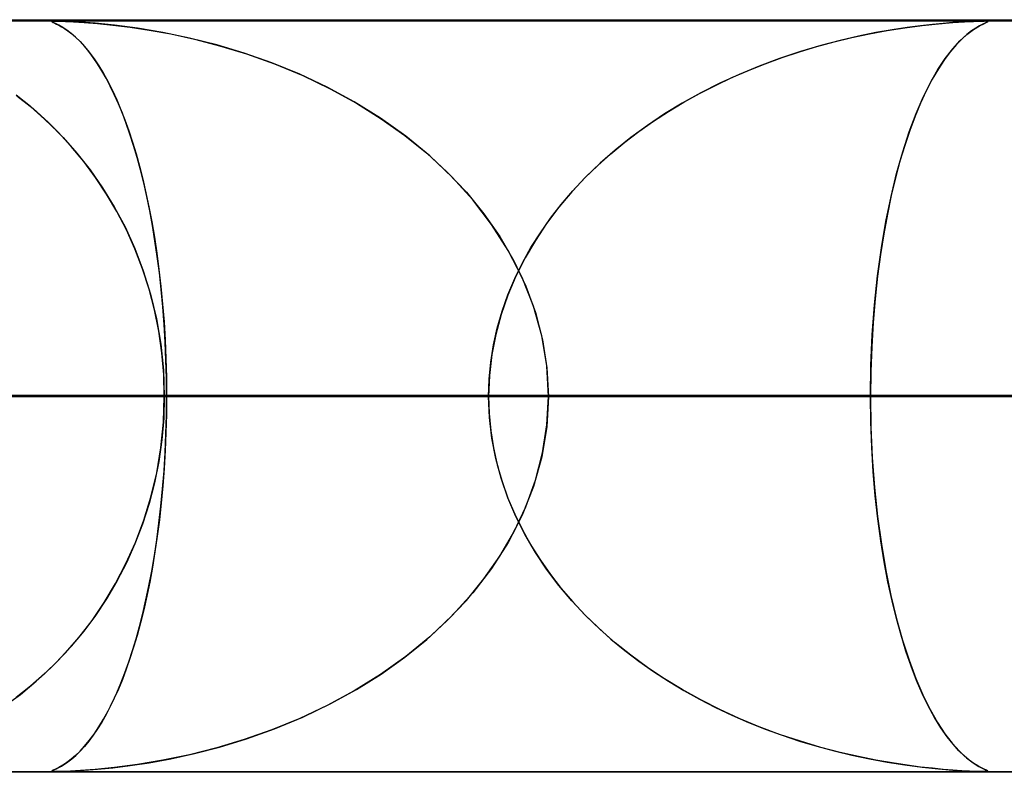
# Model space of a CAD drawing. Header units: millimetres. Extents: x -625 to 625, y -732 to 732.
# Tile 39 of 48: x 180 to 193, y 721 to 732. Entities that reach past the tile are written whole.
import ezdxf

# ---------------------------------------------------------------- set-up
doc = ezdxf.new("R2010")
doc.units = ezdxf.units.MM
doc.layers.add('HIDDEN', color=7, linetype='Continuous')
doc.layers.add('THICK', color=7, linetype='Continuous')

msp = doc.modelspace()

# ---------------------------------------------------------------- linework, layer by layer
at = {"layer": 'HIDDEN'}
for p, q in [((255.284, 731.49), (0, 731.49)), ((501.5, 731.49), (0, 731.49)), ((255.284, 731.49), (0, 731.49)), ((244.666, 731.48), (0, 731.48)), ((180.706, 731.478), (180.7, 731.475)), ((180.7, 731.475), (180.705, 731.47)), ((180.702, 731.477), (180.718, 731.479)), ((180.702, 731.472), (180.702, 731.477)), ((180.719, 731.463), (180.702, 731.472)), ((180.705, 731.47), (180.718, 731.463)), ((180.723, 731.48), (180.706, 731.478)), ((180.718, 731.479), (180.753, 731.48)), ((180.718, 731.463), (180.738, 731.454)), ((180.75, 731.448), (180.719, 731.463)), ((180.752, 731.48), (180.723, 731.48)), ((180.738, 731.454), (180.762, 731.442)), ((180.793, 731.426), (180.75, 731.448)), ((180.798, 731.479), (180.752, 731.48)), ((180.753, 731.48), (180.805, 731.479)), ((180.762, 731.442), (180.792, 731.427)), ((180.792, 731.427), (180.827, 731.407)), ((180.845, 731.397), (180.793, 731.426)), ((180.861, 731.478), (180.798, 731.479)), ((180.805, 731.479), (180.881, 731.477)), ((180.827, 731.407), (180.868, 731.382)), ((180.901, 731.36), (180.845, 731.397)), ((180.949, 731.474), (180.861, 731.478)), ((180.868, 731.382), (180.914, 731.351)), ((180.881, 731.477), (180.988, 731.472)), ((181.081, 731.467), (180.949, 731.474)), ((180.988, 731.472), (181.131, 731.463)), ((181.278, 731.452), (181.081, 731.467)), ((181.131, 731.463), (181.308, 731.449)), ((181.535, 731.426), (181.278, 731.452)), ((181.308, 731.449), (181.513, 731.429)), ((181.513, 731.429), (181.741, 731.401)), ((181.838, 731.387), (181.535, 731.426)), ((181.741, 731.401), (181.996, 731.362)), ((182.177, 731.33), (181.838, 731.387)), ((191.813, 731.355), (192.048, 731.392)), ((192.078, 731.396), (191.879, 731.366)), ((192.048, 731.392), (192.28, 731.422)), ((192.259, 731.42), (192.078, 731.396)), ((192.418, 731.437), (192.259, 731.42)), ((192.28, 731.422), (192.497, 731.445)), ((192.557, 731.451), (192.418, 731.437)), ((192.497, 731.445), (192.687, 731.461)), ((192.686, 731.461), (192.557, 731.451)), ((192.805, 731.469), (192.686, 731.461)), ((192.687, 731.461), (192.843, 731.471)), ((192.909, 731.474), (192.805, 731.469)), ((192.843, 731.471), (192.96, 731.477)), ((192.993, 731.478), (192.909, 731.474)), ((192.993, 731.389), (192.937, 731.351)), ((192.96, 731.477), (193.043, 731.479)), ((192.963, 731.369), (193.041, 731.417)), ((193.055, 731.479), (192.993, 731.478)), ((193.043, 731.418), (192.993, 731.389)), ((193.041, 731.417), (193.101, 731.447)), ((193.043, 731.479), (193.1, 731.48)), ((193.085, 731.44), (193.043, 731.418)), ((193.1, 731.48), (193.055, 731.479)), ((193.119, 731.456), (193.085, 731.44)), ((193.1, 731.48), (193.101, 731.48)), ((193.131, 731.479), (193.1, 731.48)), ((193.101, 731.48), (193.101, 731.48)), ((193.101, 731.48), (193.102, 731.48)), ((193.101, 731.447), (193.138, 731.465)), ((193.102, 731.48), (193.103, 731.48)), ((193.103, 731.48), (193.104, 731.48)), ((193.104, 731.48), (193.105, 731.48)), ((193.141, 731.466), (193.119, 731.456)), ((193.126, 731.48), (193.148, 731.478)), ((193.149, 731.477), (193.131, 731.479)), ((193.138, 731.465), (193.152, 731.473)), ((193.152, 731.473), (193.141, 731.466)), ((193.148, 731.478), (193.152, 731.473)), ((193.152, 731.473), (193.149, 731.477)), ((180.958, 731.317), (180.901, 731.36)), ((180.914, 731.351), (180.964, 731.312)), ((181.016, 731.267), (180.958, 731.317)), ((180.964, 731.312), (181.018, 731.265)), ((181.075, 731.21), (181.016, 731.267)), ((181.018, 731.265), (181.075, 731.209)), ((181.996, 731.362), (182.282, 731.31)), ((182.531, 731.256), (182.177, 731.33)), ((182.282, 731.31), (182.596, 731.241)), ((182.893, 731.165), (182.531, 731.256)), ((191.109, 731.206), (191.343, 731.262)), ((191.432, 731.282), (191.186, 731.225)), ((191.343, 731.262), (191.577, 731.312)), ((191.663, 731.328), (191.432, 731.282)), ((191.577, 731.312), (191.813, 731.355)), ((191.879, 731.366), (191.663, 731.328)), ((192.781, 731.217), (192.875, 731.302)), ((192.875, 731.303), (192.807, 731.242)), ((192.875, 731.302), (192.963, 731.369)), ((192.937, 731.351), (192.875, 731.303)), ((181.133, 731.146), (181.075, 731.21)), ((181.075, 731.209), (181.135, 731.144)), ((181.192, 731.076), (181.133, 731.146)), ((181.135, 731.144), (181.198, 731.068)), ((182.596, 731.241), (182.932, 731.154)), ((183.259, 731.055), (182.893, 731.165)), ((182.932, 731.154), (183.289, 731.045)), ((190.646, 731.074), (190.876, 731.143)), ((190.929, 731.158), (190.66, 731.078)), ((190.876, 731.143), (191.109, 731.206)), ((191.186, 731.225), (190.929, 731.158)), ((192.735, 731.168), (192.658, 731.079)), ((192.685, 731.111), (192.781, 731.217)), ((192.807, 731.242), (192.735, 731.168)), ((181.25, 730.998), (181.192, 731.076)), ((181.198, 731.068), (181.262, 730.981)), ((181.307, 730.913), (181.25, 730.998)), ((183.628, 730.925), (183.259, 731.055)), ((183.289, 731.045), (183.66, 730.913)), ((190.383, 730.986), (190.11, 730.884)), ((190.191, 730.915), (190.417, 730.998)), ((190.66, 731.078), (190.383, 730.986)), ((190.417, 730.998), (190.646, 731.074)), ((192.489, 730.837), (192.587, 730.985)), ((192.658, 731.079), (192.578, 730.972)), ((192.587, 730.985), (192.685, 731.111)), ((181.262, 730.981), (181.325, 730.886)), ((181.365, 730.822), (181.307, 730.913)), ((181.325, 730.886), (181.387, 730.784)), ((183.997, 730.774), (183.628, 730.925)), ((183.66, 730.913), (184.038, 730.756)), ((190.11, 730.884), (189.844, 730.773)), ((189.967, 730.826), (190.191, 730.915)), ((192.578, 730.972), (192.495, 730.847)), ((181.421, 730.723), (181.365, 730.822)), ((181.387, 730.784), (181.447, 730.674)), ((184.363, 730.601), (183.997, 730.774)), ((184.038, 730.756), (184.403, 730.581)), ((189.53, 730.627), (189.747, 730.73)), ((189.844, 730.773), (189.585, 730.654)), ((189.747, 730.73), (189.967, 730.826)), ((192.39, 730.665), (192.489, 730.837)), ((192.495, 730.847), (192.413, 730.708)), ((181.477, 730.617), (181.421, 730.723)), ((181.447, 730.674), (181.506, 730.558)), ((181.531, 730.504), (181.477, 730.617)), ((184.723, 730.406), (184.363, 730.601)), ((189.317, 730.518), (189.53, 730.627)), ((189.585, 730.654), (189.333, 730.526)), ((192.293, 730.47), (192.39, 730.665)), ((192.413, 730.708), (192.334, 730.555)), ((180.416, 730.344), (180.224, 730.497)), ((180.235, 730.489), (180.449, 730.317)), ((181.506, 730.558), (181.563, 730.434)), ((181.585, 730.383), (181.531, 730.504)), ((184.403, 730.581), (184.752, 730.39)), ((189.333, 730.526), (189.088, 730.39)), ((189.108, 730.402), (189.317, 730.518)), ((192.198, 730.251), (192.293, 730.47)), ((192.334, 730.555), (192.257, 730.391)), ((180.604, 730.179), (180.416, 730.344)), ((181.563, 730.434), (181.618, 730.303)), ((181.638, 730.255), (181.585, 730.383)), ((185.073, 730.189), (184.723, 730.406)), ((184.752, 730.39), (185.083, 730.183)), ((189.088, 730.39), (188.852, 730.246)), ((188.904, 730.279), (189.108, 730.402)), ((192.257, 730.391), (192.184, 730.215)), ((180.449, 730.317), (180.654, 730.132)), ((181.618, 730.303), (181.672, 730.166)), ((181.689, 730.12), (181.638, 730.255)), ((188.852, 730.246), (188.624, 730.094)), ((188.704, 730.149), (188.904, 730.279)), ((192.107, 730.009), (192.198, 730.251)), ((192.184, 730.215), (192.114, 730.027)), ((180.785, 730.002), (180.604, 730.179)), ((180.654, 730.132), (180.849, 729.935)), ((181.672, 730.166), (181.724, 730.022)), ((181.739, 729.977), (181.689, 730.12)), ((185.409, 729.95), (185.073, 730.189)), ((185.083, 730.183), (185.395, 729.96)), ((188.624, 730.094), (188.405, 729.934)), ((188.51, 730.013), (188.704, 730.149)), ((180.958, 729.814), (180.785, 730.002)), ((181.724, 730.022), (181.773, 729.871)), ((181.787, 729.827), (181.739, 729.977)), ((185.395, 729.96), (185.688, 729.723)), ((185.727, 729.689), (185.409, 729.95)), ((188.321, 729.869), (188.51, 730.013)), ((192.021, 729.744), (192.107, 730.009)), ((192.114, 730.027), (192.047, 729.828)), ((180.849, 729.935), (181.034, 729.725)), ((181.124, 729.614), (180.958, 729.814)), ((181.773, 729.871), (181.821, 729.714)), ((181.834, 729.669), (181.787, 729.827)), ((188.139, 729.718), (188.321, 729.869)), ((188.405, 729.934), (188.195, 729.766)), ((192.047, 729.828), (191.984, 729.618)), ((181.034, 729.725), (181.21, 729.502)), ((181.821, 729.714), (181.867, 729.55)), ((185.688, 729.723), (185.961, 729.471)), ((186.026, 729.406), (185.727, 729.689)), ((187.962, 729.56), (188.139, 729.718)), ((188.195, 729.766), (187.994, 729.59)), ((191.939, 729.456), (192.021, 729.744)), ((181.281, 729.403), (181.124, 729.614)), ((181.879, 729.503), (181.834, 729.669)), ((181.867, 729.55), (181.91, 729.378)), ((187.793, 729.395), (187.962, 729.56)), ((187.994, 729.59), (187.802, 729.405)), ((191.984, 729.618), (191.924, 729.397)), ((181.21, 729.502), (181.375, 729.264)), ((181.922, 729.329), (181.879, 729.503)), ((185.961, 729.471), (186.215, 729.204)), ((191.865, 729.147), (191.939, 729.456)), ((181.429, 729.181), (181.281, 729.403)), ((181.91, 729.378), (181.952, 729.197)), ((181.963, 729.148), (181.922, 729.329)), ((186.301, 729.102), (186.026, 729.406)), ((187.802, 729.405), (187.619, 729.21)), ((187.632, 729.223), (187.793, 729.395)), ((191.924, 729.397), (191.868, 729.163)), ((181.375, 729.264), (181.53, 729.011)), ((181.566, 728.948), (181.429, 729.181)), ((181.952, 729.197), (181.992, 729.009)), ((186.215, 729.204), (186.448, 728.919)), ((187.619, 729.21), (187.446, 729.005)), ((187.478, 729.044), (187.632, 729.223)), ((191.868, 729.163), (191.816, 728.914)), ((182.002, 728.959), (181.963, 729.148)), ((186.551, 728.778), (186.301, 729.102)), ((187.334, 728.859), (187.478, 729.044)), ((191.797, 728.816), (191.865, 729.147)), ((181.53, 729.011), (181.673, 728.743)), ((181.692, 728.704), (181.566, 728.948)), ((181.992, 729.009), (182.029, 728.813)), ((182.038, 728.762), (182.002, 728.959)), ((186.448, 728.919), (186.66, 728.615)), ((187.446, 729.005), (187.283, 728.79)), ((191.816, 728.914), (191.767, 728.652)), ((182.029, 728.813), (182.064, 728.608)), ((182.072, 728.559), (182.038, 728.762)), ((186.771, 728.432), (186.551, 728.778)), ((187.283, 728.79), (187.133, 728.565)), ((187.199, 728.667), (187.334, 728.859)), ((191.737, 728.464), (191.797, 728.816)), ((181.673, 728.743), (181.802, 728.459)), ((181.805, 728.451), (181.692, 728.704)), ((187.074, 728.469), (187.199, 728.667)), ((191.767, 728.652), (191.724, 728.376)), ((182.064, 728.608), (182.096, 728.396)), ((182.103, 728.349), (182.072, 728.559)), ((186.66, 728.615), (186.847, 728.294)), ((187.133, 728.565), (186.996, 728.332)), ((181.802, 728.459), (181.916, 728.161)), ((181.906, 728.188), (181.805, 728.451)), ((182.096, 728.396), (182.125, 728.176)), ((186.958, 728.069), (186.771, 728.432)), ((186.961, 728.265), (187.074, 728.469)), ((191.686, 728.093), (191.737, 728.464)), ((191.724, 728.376), (191.686, 728.088)), ((182.131, 728.133), (182.103, 728.349)), ((186.847, 728.294), (187.006, 727.957)), ((186.858, 728.056), (186.961, 728.265)), ((186.996, 728.332), (186.873, 728.089)), ((181.994, 727.917), (181.906, 728.188)), ((181.916, 728.161), (182.013, 727.848)), ((182.125, 728.176), (182.151, 727.95)), ((182.155, 727.91), (182.131, 728.133)), ((186.873, 728.089), (186.766, 727.838)), ((186.768, 727.842), (186.858, 728.056)), ((187.108, 727.688), (186.958, 728.069)), ((191.646, 727.706), (191.686, 728.093)), ((191.686, 728.088), (191.653, 727.786)), ((182.066, 727.639), (181.994, 727.917)), ((182.013, 727.848), (182.092, 727.521)), ((182.151, 727.95), (182.173, 727.718)), ((182.177, 727.681), (182.155, 727.91)), ((186.69, 727.622), (186.768, 727.842)), ((187.006, 727.957), (187.135, 727.605)), ((182.173, 727.718), (182.192, 727.481)), ((186.766, 727.838), (186.677, 727.58)), ((191.653, 727.786), (191.627, 727.474)), ((182.123, 727.356), (182.066, 727.639)), ((182.194, 727.448), (182.177, 727.681)), ((186.677, 727.58), (186.606, 727.315)), ((186.626, 727.399), (186.69, 727.622)), ((187.218, 727.296), (187.108, 727.688)), ((187.135, 727.605), (187.229, 727.241)), ((191.616, 727.307), (191.646, 727.706)), ((182.092, 727.521), (182.149, 727.183)), ((182.192, 727.481), (182.207, 727.238)), ((191.627, 727.474), (191.608, 727.151)), ((182.164, 727.07), (182.123, 727.356)), ((182.208, 727.211), (182.194, 727.448)), ((186.576, 727.174), (186.626, 727.399)), ((182.207, 727.238), (182.217, 726.992)), ((182.218, 726.972), (182.208, 727.211)), ((186.606, 727.315), (186.554, 727.045)), ((187.284, 726.896), (187.218, 727.296)), ((187.229, 727.241), (187.287, 726.868)), ((191.598, 726.901), (191.616, 727.307)), ((182.149, 727.183), (182.185, 726.838)), ((182.188, 726.781), (182.164, 727.07)), ((186.54, 726.947), (186.576, 727.174)), ((191.608, 727.151), (191.596, 726.822)), ((182.217, 726.992), (182.224, 726.741)), ((182.224, 726.732), (182.218, 726.972)), ((186.519, 726.719), (186.54, 726.947)), ((186.554, 727.045), (186.522, 726.768)), ((182.185, 726.838), (182.196, 726.49)), ((187.307, 726.49), (187.284, 726.896)), ((187.287, 726.868), (187.307, 726.49)), ((191.592, 726.49), (191.598, 726.901)), ((191.596, 726.822), (191.592, 726.49)), ((182.196, 726.49), (182.188, 726.781)), ((182.224, 726.741), (182.226, 726.49)), ((182.226, 726.49), (182.224, 726.732)), ((186.522, 726.768), (186.511, 726.49)), ((186.511, 726.49), (186.519, 726.719)), ((191.592, 726.49), (0, 726.49)), ((0, 726.49), (186.511, 726.49)), ((0, 726.49), (191.592, 726.49)), ((186.511, 726.49), (0, 726.49)), ((204.484, 726.49), (0, 726.49)), ((0, 726.49), (199.404, 726.49)), ((0, 726.49), (204.484, 726.49)), ((199.404, 726.49), (0, 726.49)), ((217.377, 726.49), (0, 726.49)), ((0, 726.49), (212.296, 726.49)), ((0, 726.49), (217.377, 726.49)), ((212.296, 726.49), (0, 726.49)), ((230.269, 726.49), (0, 726.49)), ((0, 726.49), (225.189, 726.49)), ((0, 726.49), (230.269, 726.49)), ((225.189, 726.49), (0, 726.49)), ((243.161, 726.49), (0, 726.49)), ((0, 726.49), (238.081, 726.49)), ((0, 726.49), (243.161, 726.49)), ((238.081, 726.49), (0, 726.49)), ((182.196, 726.49), (97.049, 726.49)), ((97.049, 726.49), (182.196, 726.49)), ((104.863, 726.49), (197.547, 726.49)), ((197.547, 726.49), (104.863, 726.49)), ((207.53, 726.49), (109.945, 726.49)), ((109.945, 726.49), (207.53, 726.49)), ((117.758, 726.49), (222.879, 726.49)), ((222.879, 726.49), (117.758, 726.49)), ((232.861, 726.49), (122.84, 726.49)), ((122.84, 726.49), (232.861, 726.49)), ((130.653, 726.49), (248.21, 726.49)), ((248.21, 726.49), (130.653, 726.49)), ((258.192, 726.49), (135.734, 726.49)), ((135.734, 726.49), (258.192, 726.49)), ((143.547, 726.49), (273.539, 726.49)), ((273.539, 726.49), (143.547, 726.49)), ((283.521, 726.49), (148.628, 726.49)), ((148.628, 726.49), (283.521, 726.49)), ((156.44, 726.49), (298.868, 726.49)), ((298.868, 726.49), (156.44, 726.49)), ((308.85, 726.49), (161.521, 726.49)), ((161.521, 726.49), (308.85, 726.49)), ((169.333, 726.49), (324.196, 726.49)), ((324.196, 726.49), (169.333, 726.49)), ((334.178, 726.49), (174.414, 726.49)), ((174.414, 726.49), (334.178, 726.49)), ((174.414, 726.49), (182.226, 726.49)), ((182.226, 726.49), (174.414, 726.49)), ((186.511, 726.49), (178.699, 726.49)), ((178.699, 726.49), (186.511, 726.49)), ((182.185, 726.147), (182.196, 726.49)), ((182.196, 726.49), (182.188, 726.199)), ((197.547, 726.49), (182.196, 726.49)), ((182.196, 726.49), (197.547, 726.49)), ((182.224, 726.239), (182.226, 726.49)), ((182.226, 726.49), (182.224, 726.248)), ((182.226, 726.49), (349.524, 726.49)), ((349.524, 726.49), (182.226, 726.49)), ((186.511, 726.49), (186.519, 726.261)), ((186.522, 726.211), (186.511, 726.49)), ((187.307, 726.49), (187.284, 726.084)), ((187.287, 726.112), (187.307, 726.49)), ((359.505, 726.49), (187.307, 726.49)), ((187.307, 726.49), (359.505, 726.49)), ((187.307, 726.49), (195.119, 726.49)), ((195.119, 726.49), (187.307, 726.49)), ((191.596, 726.151), (191.592, 726.49)), ((191.592, 726.49), (191.598, 726.08)), ((199.404, 726.49), (191.592, 726.49)), ((191.592, 726.49), (199.404, 726.49)), ((182.151, 725.807), (182.185, 726.147)), ((182.188, 726.199), (182.164, 725.91)), ((182.217, 725.989), (182.224, 726.239)), ((182.224, 726.248), (182.218, 726.008)), ((186.519, 726.261), (186.54, 726.033)), ((186.554, 725.935), (186.522, 726.211)), ((191.608, 725.815), (191.596, 726.151)), ((182.218, 726.008), (182.208, 725.769)), ((186.54, 726.033), (186.576, 725.806)), ((187.284, 726.084), (187.218, 725.684)), ((187.229, 725.739), (187.287, 726.112)), ((191.598, 726.08), (191.616, 725.676)), ((182.164, 725.91), (182.123, 725.624)), ((182.207, 725.742), (182.217, 725.989)), ((186.606, 725.665), (186.554, 725.935)), ((182.095, 725.473), (182.151, 725.807)), ((182.208, 725.769), (182.194, 725.532)), ((186.576, 725.806), (186.626, 725.581)), ((191.628, 725.486), (191.608, 725.815)), ((182.123, 725.624), (182.066, 725.341)), ((182.192, 725.499), (182.207, 725.742)), ((186.677, 725.4), (186.606, 725.665)), ((187.218, 725.684), (187.108, 725.292)), ((187.135, 725.375), (187.229, 725.739)), ((191.616, 725.676), (191.645, 725.279)), ((182.173, 725.262), (182.192, 725.499)), ((182.194, 725.532), (182.177, 725.299)), ((186.626, 725.581), (186.69, 725.358)), ((191.656, 725.168), (191.628, 725.486)), ((182.018, 725.151), (182.095, 725.473)), ((186.766, 725.142), (186.677, 725.4)), ((186.69, 725.358), (186.768, 725.138)), ((187.006, 725.023), (187.135, 725.375)), ((182.066, 725.341), (181.994, 725.063)), ((182.151, 725.03), (182.173, 725.262)), ((182.177, 725.299), (182.155, 725.07)), ((187.108, 725.292), (186.958, 724.911)), ((191.645, 725.279), (191.686, 724.893)), ((181.924, 724.842), (182.018, 725.151)), ((186.873, 724.891), (186.766, 725.142)), ((186.768, 725.138), (186.858, 724.924)), ((191.689, 724.861), (191.656, 725.168)), ((181.994, 725.063), (181.906, 724.792)), ((182.125, 724.804), (182.151, 725.03)), ((182.155, 725.07), (182.131, 724.847)), ((186.847, 724.686), (187.006, 725.023)), ((181.812, 724.546), (181.924, 724.842)), ((182.131, 724.847), (182.103, 724.631)), ((186.958, 724.911), (186.771, 724.548)), ((186.858, 724.924), (186.961, 724.715)), ((186.996, 724.648), (186.873, 724.891)), ((191.686, 724.893), (191.736, 724.523)), ((191.729, 724.568), (191.689, 724.861)), ((181.906, 724.792), (181.805, 724.53)), ((182.096, 724.584), (182.125, 724.804)), ((186.961, 724.715), (187.074, 724.511)), ((182.064, 724.372), (182.096, 724.584)), ((182.103, 724.631), (182.072, 724.421)), ((186.66, 724.365), (186.847, 724.686)), ((187.133, 724.415), (186.996, 724.648)), ((191.774, 724.288), (191.729, 724.568)), ((181.686, 724.265), (181.812, 724.546)), ((181.805, 724.53), (181.692, 724.276)), ((186.771, 724.548), (186.551, 724.202)), ((187.074, 724.511), (187.199, 724.313)), ((191.736, 724.523), (191.795, 724.172)), ((182.029, 724.167), (182.064, 724.372)), ((182.072, 724.421), (182.038, 724.218)), ((186.448, 724.061), (186.66, 724.365)), ((187.283, 724.19), (187.133, 724.415)), ((187.199, 724.313), (187.334, 724.121)), ((181.547, 723.999), (181.686, 724.265)), ((181.692, 724.276), (181.566, 724.032)), ((182.038, 724.218), (182.002, 724.021)), ((186.551, 724.202), (186.301, 723.878)), ((187.446, 723.975), (187.283, 724.19)), ((191.824, 724.023), (191.774, 724.288)), ((181.992, 723.971), (182.029, 724.167)), ((186.215, 723.776), (186.448, 724.061)), ((187.334, 724.121), (187.478, 723.936)), ((191.795, 724.172), (191.863, 723.842)), ((181.396, 723.748), (181.547, 723.999)), ((181.566, 724.032), (181.429, 723.799)), ((181.952, 723.783), (181.992, 723.971)), ((182.002, 724.021), (181.963, 723.832)), ((187.619, 723.77), (187.446, 723.975)), ((187.478, 723.936), (187.632, 723.757)), ((191.878, 723.772), (191.824, 724.023)), ((181.429, 723.799), (181.281, 723.577)), ((181.91, 723.602), (181.952, 723.783)), ((181.963, 723.832), (181.922, 723.651)), ((186.301, 723.878), (186.026, 723.574)), ((191.863, 723.842), (191.937, 723.533)), ((181.234, 723.511), (181.396, 723.748)), ((181.922, 723.651), (181.879, 723.477)), ((185.961, 723.509), (186.215, 723.776)), ((187.802, 723.575), (187.619, 723.77)), ((187.632, 723.757), (187.793, 723.585)), ((191.936, 723.535), (191.878, 723.772)), ((181.281, 723.577), (181.124, 723.366)), ((181.867, 723.43), (181.91, 723.602)), ((186.026, 723.574), (185.727, 723.291)), ((187.793, 723.585), (187.962, 723.42)), ((187.994, 723.39), (187.802, 723.575)), ((191.998, 723.312), (191.936, 723.535)), ((191.937, 723.533), (192.018, 723.246)), ((181.062, 723.289), (181.234, 723.511)), ((181.821, 723.266), (181.867, 723.43)), ((181.879, 723.477), (181.834, 723.311)), ((185.688, 723.257), (185.961, 723.509)), ((187.962, 723.42), (188.139, 723.262)), ((188.195, 723.214), (187.994, 723.39)), ((180.882, 723.081), (181.062, 723.289)), ((181.124, 723.366), (180.958, 723.166)), ((181.773, 723.109), (181.821, 723.266)), ((181.834, 723.311), (181.787, 723.153)), ((185.395, 723.02), (185.688, 723.257)), ((185.727, 723.291), (185.409, 723.03)), ((188.139, 723.262), (188.321, 723.111)), ((192.063, 723.1), (191.998, 723.312)), ((180.958, 723.166), (180.785, 722.978)), ((181.787, 723.153), (181.739, 723.003)), ((188.405, 723.046), (188.195, 723.214)), ((192.018, 723.246), (192.104, 722.981)), ((180.691, 722.884), (180.882, 723.081)), ((181.739, 723.003), (181.689, 722.86)), ((181.724, 722.958), (181.773, 723.109)), ((185.409, 723.03), (185.073, 722.791)), ((185.083, 722.797), (185.395, 723.02)), ((188.321, 723.111), (188.51, 722.967)), ((188.624, 722.886), (188.405, 723.046)), ((192.133, 722.9), (192.063, 723.1)), ((180.491, 722.7), (180.691, 722.884)), ((180.785, 722.978), (180.604, 722.801)), ((181.672, 722.814), (181.724, 722.958)), ((188.51, 722.967), (188.704, 722.831)), ((188.852, 722.734), (188.624, 722.886)), ((192.104, 722.981), (192.194, 722.739)), ((192.205, 722.712), (192.133, 722.9)), ((180.604, 722.801), (180.416, 722.636)), ((181.618, 722.677), (181.672, 722.814)), ((181.689, 722.86), (181.638, 722.725)), ((185.073, 722.791), (184.723, 722.574)), ((184.752, 722.59), (185.083, 722.797)), ((188.704, 722.831), (188.904, 722.701)), ((189.088, 722.59), (188.852, 722.734)), ((192.194, 722.739), (192.289, 722.52)), ((180.416, 722.636), (180.224, 722.483)), ((180.282, 722.527), (180.491, 722.7)), ((181.563, 722.546), (181.618, 722.677)), ((181.638, 722.725), (181.585, 722.597)), ((188.904, 722.701), (189.108, 722.578)), ((192.281, 722.536), (192.205, 722.712)), ((180.065, 722.368), (180.282, 722.527)), ((181.531, 722.476), (181.477, 722.363)), ((181.506, 722.422), (181.563, 722.546)), ((181.585, 722.597), (181.531, 722.476)), ((184.723, 722.574), (184.363, 722.379)), ((184.403, 722.399), (184.752, 722.59)), ((189.333, 722.454), (189.088, 722.59)), ((189.108, 722.578), (189.317, 722.462)), ((192.36, 722.372), (192.281, 722.536)), ((192.289, 722.52), (192.385, 722.324)), ((181.477, 722.363), (181.421, 722.257)), ((181.447, 722.306), (181.506, 722.422)), ((184.363, 722.379), (183.997, 722.206)), ((184.038, 722.224), (184.403, 722.399)), ((189.317, 722.462), (189.53, 722.353)), ((189.585, 722.326), (189.333, 722.454)), ((189.53, 722.353), (189.747, 722.25)), ((192.442, 722.221), (192.36, 722.372)), ((181.421, 722.257), (181.365, 722.159)), ((181.387, 722.196), (181.447, 722.306)), ((183.66, 722.067), (184.038, 722.224)), ((189.844, 722.207), (189.585, 722.326)), ((189.747, 722.25), (189.967, 722.154)), ((192.385, 722.324), (192.483, 722.152)), ((192.527, 722.083), (192.442, 722.221)), ((181.262, 721.999), (181.325, 722.094)), ((181.365, 722.159), (181.307, 722.067)), ((181.325, 722.094), (181.387, 722.196)), ((183.997, 722.206), (183.628, 722.055)), ((190.11, 722.096), (189.844, 722.207)), ((189.967, 722.154), (190.191, 722.065)), ((190.383, 721.994), (190.11, 722.096)), ((192.483, 722.152), (192.581, 722.003)), ((192.61, 721.963), (192.527, 722.083)), ((181.25, 721.982), (181.192, 721.904)), ((181.198, 721.912), (181.262, 721.999)), ((181.307, 722.067), (181.25, 721.982)), ((183.628, 722.055), (183.259, 721.925)), ((183.289, 721.935), (183.66, 722.067)), ((190.191, 722.065), (190.417, 721.982)), ((190.66, 721.902), (190.383, 721.994)), ((190.417, 721.982), (190.646, 721.906)), ((192.581, 722.003), (192.679, 721.876)), ((192.691, 721.862), (192.61, 721.963)), ((181.075, 721.771), (181.135, 721.836)), ((181.133, 721.834), (181.075, 721.77)), ((181.192, 721.904), (181.133, 721.834)), ((181.135, 721.836), (181.198, 721.912)), ((182.893, 721.815), (182.531, 721.724)), ((182.596, 721.739), (182.932, 721.826)), ((183.259, 721.925), (182.893, 721.815)), ((182.932, 721.826), (183.289, 721.935)), ((190.646, 721.906), (190.876, 721.837)), ((190.929, 721.822), (190.66, 721.902)), ((190.876, 721.837), (191.109, 721.774)), ((191.186, 721.755), (190.929, 721.822)), ((192.679, 721.876), (192.775, 721.77)), ((192.767, 721.777), (192.691, 721.862)), ((181.016, 721.713), (180.958, 721.663)), ((180.964, 721.668), (181.018, 721.715)), ((181.075, 721.77), (181.016, 721.713)), ((181.018, 721.715), (181.075, 721.771)), ((182.531, 721.724), (182.177, 721.65)), ((182.282, 721.67), (182.596, 721.739)), ((191.109, 721.774), (191.343, 721.718)), ((191.432, 721.698), (191.186, 721.755)), ((191.343, 721.718), (191.577, 721.668)), ((191.663, 721.652), (191.432, 721.698)), ((192.839, 721.708), (192.767, 721.777)), ((192.775, 721.77), (192.868, 721.683)), ((192.906, 721.652), (192.839, 721.708)), ((180.793, 721.554), (180.75, 721.532)), ((180.792, 721.553), (180.827, 721.573)), ((180.845, 721.583), (180.793, 721.554)), ((180.827, 721.573), (180.868, 721.598)), ((180.901, 721.62), (180.845, 721.583)), ((180.868, 721.598), (180.914, 721.629)), ((180.958, 721.663), (180.901, 721.62)), ((180.914, 721.629), (180.964, 721.668)), ((181.535, 721.554), (181.278, 721.528)), ((181.513, 721.551), (181.741, 721.579)), ((181.838, 721.593), (181.535, 721.554)), ((181.741, 721.579), (181.996, 721.618)), ((182.177, 721.65), (181.838, 721.593)), ((181.996, 721.618), (182.282, 721.67)), ((191.577, 721.668), (191.813, 721.625)), ((191.879, 721.614), (191.663, 721.652)), ((191.813, 721.625), (192.048, 721.588)), ((192.078, 721.584), (191.879, 721.614)), ((192.048, 721.588), (192.28, 721.558)), ((192.259, 721.56), (192.078, 721.584)), ((192.418, 721.543), (192.259, 721.56)), ((192.28, 721.558), (192.497, 721.535)), ((192.868, 721.683), (192.957, 721.615)), ((192.967, 721.609), (192.906, 721.652)), ((192.957, 721.615), (193.035, 721.566)), ((193.02, 721.575), (192.967, 721.609)), ((193.067, 721.549), (193.02, 721.575)), ((193.035, 721.566), (193.097, 721.535)), ((0, 721.5), (244.666, 721.5)), ((255.284, 721.49), (0, 721.49)), ((501.5, 721.49), (0, 721.49)), ((255.284, 721.49), (0, 721.49)), ((103.404, 721.5), (202.6, 721.5)), ((116.295, 721.5), (227.925, 721.5)), ((129.186, 721.5), (253.25, 721.5)), ((142.078, 721.5), (278.575, 721.5)), ((154.97, 721.5), (303.9, 721.5)), ((167.861, 721.5), (329.225, 721.5)), ((180.7, 721.505), (180.705, 721.51)), ((180.706, 721.502), (180.7, 721.505)), ((180.719, 721.517), (180.702, 721.508)), ((180.702, 721.508), (180.702, 721.503)), ((180.702, 721.503), (180.718, 721.501)), ((180.705, 721.51), (180.718, 721.517)), ((180.723, 721.5), (180.706, 721.502)), ((180.718, 721.517), (180.738, 721.526)), ((180.718, 721.501), (180.753, 721.5)), ((180.75, 721.532), (180.719, 721.517)), ((180.752, 721.5), (180.723, 721.5)), ((180.738, 721.526), (180.762, 721.538)), ((180.798, 721.501), (180.752, 721.5)), ((180.753, 721.5), (180.805, 721.501)), ((180.753, 721.5), (354.55, 721.5)), ((180.762, 721.538), (180.792, 721.553)), ((180.861, 721.502), (180.798, 721.501)), ((180.805, 721.501), (180.881, 721.503)), ((180.949, 721.506), (180.861, 721.502)), ((180.881, 721.503), (180.988, 721.508)), ((181.081, 721.513), (180.949, 721.506)), ((180.988, 721.508), (181.131, 721.517)), ((181.278, 721.528), (181.081, 721.513)), ((181.131, 721.517), (181.308, 721.531)), ((181.308, 721.531), (181.513, 721.551)), ((192.557, 721.529), (192.418, 721.543)), ((192.497, 721.535), (192.687, 721.519)), ((192.686, 721.519), (192.557, 721.529)), ((192.805, 721.511), (192.686, 721.519)), ((192.687, 721.519), (192.843, 721.509)), ((192.909, 721.506), (192.805, 721.511)), ((192.843, 721.509), (192.96, 721.503)), ((192.993, 721.502), (192.909, 721.506)), ((192.96, 721.503), (193.043, 721.501)), ((193.055, 721.501), (192.993, 721.502)), ((193.043, 721.501), (193.1, 721.5)), ((193.1, 721.5), (193.055, 721.501)), ((193.106, 721.531), (193.067, 721.549)), ((193.097, 721.535), (193.136, 721.516)), ((193.1, 721.5), (193.136, 721.501)), ((193.134, 721.501), (193.104, 721.5)), ((193.133, 721.518), (193.106, 721.531)), ((193.149, 721.509), (193.133, 721.518)), ((193.15, 721.503), (193.134, 721.501)), ((193.136, 721.516), (193.152, 721.507)), ((193.136, 721.501), (193.151, 721.504)), ((193.151, 721.504), (193.149, 721.509)), ((193.152, 721.507), (193.15, 721.503))]:
    msp.add_line(p, q, dxfattribs=at)
at = {"layer": 'THICK'}
for p, q in [((0, 731.5), (556.5, 731.5)), ((556.5, 726.5), (0, 726.5))]:
    msp.add_line(p, q, dxfattribs=at)

doc.saveas('drawing.dxf')
